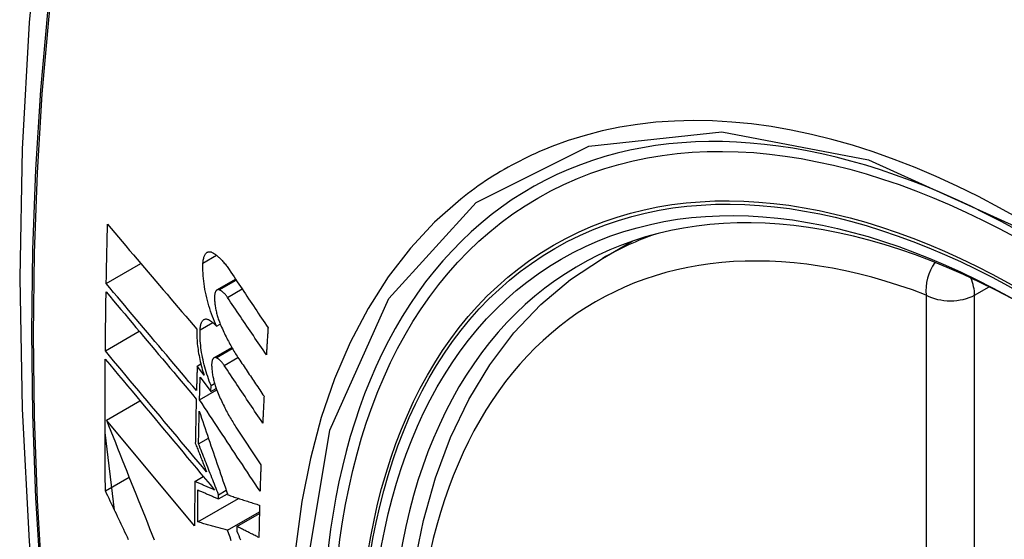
# Model space of a CAD drawing. Header units: inches. Extents: x 429.4 to 505.1, y 166.8 to 235.9.
# Tile 49 of 113: x 459.693 to 460.034, y 211.429 to 211.609. Entities that reach past the tile are written whole.
import ezdxf

# ---------------------------------------------------------------- set-up
doc = ezdxf.new("R2010")
doc.units = ezdxf.units.IN
doc.header["$MEASUREMENT"] = 0
doc.layers.add('Visible Edges(ANSI)', color=7, linetype='Continuous', lineweight=25)
doc.layers.add('Visible Tangent Edges(ANSI)', color=7, linetype='Continuous', lineweight=25)

msp = doc.modelspace()

# ---------------------------------------------------------------- linework, layer by layer
at = {"layer": 'Visible Edges(ANSI)'}
for p, q in [((459.89459, 211.52612), (459.90487, 211.53205)), ((459.7231, 211.51743), (459.73506, 211.52433)), ((459.76136, 211.51521), (459.7678, 211.51893)), ((459.76123, 211.5027), (459.76249, 211.50343)), ((459.72278, 211.49418), (459.73448, 211.50093)), ((459.76032, 211.49175), (459.76649, 211.49532)), ((459.75453, 211.48893), (459.75578, 211.48965)), ((459.7569, 211.48575), (459.75453, 211.48893)), ((459.75556, 211.48514), (459.75926, 211.48017)), ((459.75533, 211.47727), (459.76128, 211.4807)), ((459.75926, 211.48017), (459.75933, 211.48218)), ((459.75926, 211.48017), (459.76108, 211.48122)), ((459.75933, 211.48218), (459.76054, 211.48288)), ((459.72315, 211.47027), (459.73474, 211.47696)), ((459.75363, 211.43371), (459.72315, 211.47027)), ((459.72596, 211.43913), (459.72267, 211.46602)), ((459.76792, 211.46783), (459.77656, 211.4548)), ((459.75499, 211.46205), (459.7584, 211.46402)), ((459.72279, 211.44581), (459.73099, 211.45054)), ((459.75371, 211.44906), (459.75664, 211.45075)), ((459.76191, 211.44446), (459.76456, 211.44599)), ((459.75473, 211.43506), (459.76884, 211.4432)), ((459.76189, 211.44302), (459.76497, 211.44479)), ((459.76189, 211.44302), (459.76191, 211.44446)), ((459.765, 211.43221), (459.77604, 211.43859)), ((459.76828, 211.43349), (459.77603, 211.43796)), ((459.76828, 211.43349), (459.76826, 211.43185))]:
    msp.add_line(p, q, dxfattribs=at)
at = {"layer": 'Visible Edges(ANSI)', "flags": 128}
for points in [[(459.74721, 211.8515), (459.73437, 211.81345), (459.72331, 211.77426), (459.71401, 211.73403), (459.70645, 211.69281), (459.70061, 211.65067), (459.69646, 211.60767), (459.69399, 211.56388), (459.69317, 211.51935), (459.69398, 211.47415), (459.69641, 211.42834), (459.70043, 211.38199), (459.70603, 211.33516), (459.71317, 211.28791), (459.72186, 211.24031), (459.73205, 211.19243), (459.74372, 211.14434)], [(459.7231, 211.51743), (459.72311, 211.51828), (459.72313, 211.51913), (459.72315, 211.51998), (459.72316, 211.52083), (459.72318, 211.52169), (459.7232, 211.52254), (459.72321, 211.52339), (459.72323, 211.52424), (459.72325, 211.5251), (459.72327, 211.52595), (459.72328, 211.5268), (459.7233, 211.52765), (459.72332, 211.52851), (459.72334, 211.52936), (459.72336, 211.53021), (459.72338, 211.53107), (459.7234, 211.53192), (459.72342, 211.53277), (459.72344, 211.53363), (459.72346, 211.53448), (459.72348, 211.53533), (459.7235, 211.53619), (459.72353, 211.53704), (459.72355, 211.5379)], [(459.72355, 211.5379), (459.72481, 211.53641), (459.72607, 211.53491), (459.72735, 211.53341), (459.72862, 211.53191), (459.7299, 211.53041), (459.73118, 211.5289), (459.73246, 211.52739), (459.73375, 211.52587), (459.73504, 211.52436), (459.73633, 211.52284), (459.73762, 211.52132), (459.73891, 211.5198), (459.74021, 211.51828), (459.7415, 211.51676), (459.7428, 211.51524), (459.74409, 211.51372), (459.74539, 211.5122), (459.74668, 211.51068), (459.74798, 211.50917), (459.74927, 211.50765), (459.75056, 211.50614), (459.75185, 211.50463), (459.75314, 211.50313), (459.75442, 211.50163)], [(459.75653, 211.52446), (459.75655, 211.52484), (459.75659, 211.5252), (459.75664, 211.52555), (459.7567, 211.52588), (459.75677, 211.5262), (459.75685, 211.5265), (459.75694, 211.52677), (459.75704, 211.52703), (459.75716, 211.52727), (459.75728, 211.52749), (459.75741, 211.52768), (459.75755, 211.52786), (459.7577, 211.52801), (459.75785, 211.52813), (459.75801, 211.52824), (459.75818, 211.52832), (459.75836, 211.52838), (459.75854, 211.52842), (459.75873, 211.52843), (459.75892, 211.52842), (459.75911, 211.52839), (459.75931, 211.52834), (459.75952, 211.52826), (459.75972, 211.52816)], [(459.75972, 211.52816), (459.75996, 211.52803), (459.76021, 211.52788), (459.76045, 211.52773), (459.7607, 211.52757), (459.76094, 211.52739), (459.76119, 211.52721), (459.76143, 211.52701), (459.76168, 211.52681), (459.76193, 211.52659), (459.76217, 211.52637), (459.76242, 211.52613), (459.76267, 211.52589), (459.76291, 211.52563), (459.76316, 211.52537), (459.76341, 211.5251), (459.76365, 211.52481), (459.7639, 211.52452), (459.76414, 211.52422), (459.76438, 211.52391), (459.76463, 211.5236), (459.76487, 211.52327), (459.76511, 211.52294), (459.76534, 211.5226), (459.76558, 211.52225)], [(459.76123, 211.5027), (459.76085, 211.50351), (459.76049, 211.50435), (459.76013, 211.5052), (459.75979, 211.50607), (459.75946, 211.50696), (459.75915, 211.50786), (459.75885, 211.50878), (459.75856, 211.50971), (459.75829, 211.51065), (459.75804, 211.51159), (459.7578, 211.51254), (459.75758, 211.5135), (459.75738, 211.51446), (459.7572, 211.51541), (459.75704, 211.51636), (459.7569, 211.51731), (459.75677, 211.51825), (459.75667, 211.51919), (459.75659, 211.52011), (459.75654, 211.52102), (459.7565, 211.52191), (459.75649, 211.52278), (459.7565, 211.52363), (459.75653, 211.52446)], [(459.86216, 211.21837), (459.85442, 211.23752), (459.84756, 211.25676), (459.84161, 211.276), (459.83661, 211.29514), (459.83258, 211.31412), (459.82952, 211.33284), (459.82747, 211.35123), (459.82644, 211.36921), (459.82645, 211.3867), (459.82748, 211.40363), (459.82957, 211.41992), (459.8327, 211.43551), (459.83688, 211.45032), (459.84211, 211.46429), (459.84838, 211.47734), (459.85568, 211.48939), (459.86399, 211.50037), (459.87329, 211.51021), (459.88351, 211.51881), (459.89459, 211.52612)], [(459.76558, 211.52225), (459.76614, 211.52141), (459.7667, 211.52057), (459.76725, 211.51974), (459.76781, 211.5189), (459.76837, 211.51806), (459.76893, 211.51723), (459.76949, 211.51639), (459.77005, 211.51555), (459.77061, 211.51471), (459.77117, 211.51388), (459.77173, 211.51304), (459.77229, 211.5122), (459.77285, 211.51136), (459.77341, 211.51052), (459.77397, 211.50968), (459.77453, 211.50885), (459.77509, 211.50801), (459.77565, 211.50717), (459.77622, 211.50633), (459.77678, 211.50549), (459.77734, 211.50466), (459.7779, 211.50382), (459.77846, 211.50298), (459.77902, 211.50215)], [(459.75428, 211.48042), (459.75299, 211.48195), (459.75169, 211.48349), (459.75039, 211.48503), (459.74909, 211.48657), (459.74778, 211.48811), (459.74648, 211.48966), (459.74517, 211.49121), (459.74386, 211.49276), (459.74255, 211.49432), (459.74124, 211.49587), (459.73993, 211.49742), (459.73863, 211.49897), (459.73732, 211.50053), (459.73601, 211.50208), (459.73471, 211.50363), (459.7334, 211.50517), (459.7321, 211.50672), (459.73081, 211.50826), (459.72951, 211.5098), (459.72822, 211.51133), (459.72693, 211.51287), (459.72565, 211.51439), (459.72437, 211.51591), (459.7231, 211.51743)], [(459.72278, 211.49418), (459.72278, 211.49502), (459.72279, 211.49587), (459.7228, 211.49672), (459.72281, 211.49757), (459.72282, 211.49841), (459.72283, 211.49926), (459.72284, 211.50011), (459.72285, 211.50096), (459.72286, 211.50181), (459.72287, 211.50265), (459.72288, 211.5035), (459.72289, 211.50435), (459.7229, 211.5052), (459.72291, 211.50605), (459.72293, 211.5069), (459.72294, 211.50775), (459.72295, 211.50859), (459.72296, 211.50944), (459.72298, 211.51029), (459.72299, 211.51114), (459.723, 211.51199), (459.72302, 211.51284), (459.72303, 211.51369), (459.72305, 211.51454)], [(459.72305, 211.51454), (459.72432, 211.51302), (459.7256, 211.5115), (459.72688, 211.50998), (459.72817, 211.50845), (459.72946, 211.50691), (459.73075, 211.50537), (459.73205, 211.50383), (459.73335, 211.50228), (459.73465, 211.50074), (459.73595, 211.49919), (459.73726, 211.49763), (459.73856, 211.49608), (459.73987, 211.49453), (459.74118, 211.49297), (459.74249, 211.49142), (459.74379, 211.48987), (459.7451, 211.48831), (459.74641, 211.48676), (459.74771, 211.48522), (459.74902, 211.48367), (459.75032, 211.48213), (459.75162, 211.48059), (459.75291, 211.47905), (459.7542, 211.47752)], [(459.76214, 211.51526), (459.76202, 211.5153), (459.76191, 211.51532), (459.7618, 211.51533), (459.76169, 211.51532), (459.76158, 211.5153), (459.76148, 211.51527), (459.76138, 211.51523), (459.76129, 211.51517), (459.7612, 211.51509), (459.76111, 211.51501), (459.76103, 211.51491), (459.76096, 211.5148), (459.76089, 211.51467), (459.76082, 211.51453), (459.76076, 211.51438), (459.76071, 211.51422), (459.76066, 211.51405), (459.76062, 211.51387), (459.76059, 211.51367), (459.76056, 211.51347), (459.76054, 211.51326), (459.76052, 211.51304), (459.76052, 211.51281), (459.76052, 211.51258)], [(459.76496, 211.51266), (459.76485, 211.51283), (459.76473, 211.51299), (459.76461, 211.51315), (459.7645, 211.5133), (459.76438, 211.51345), (459.76426, 211.5136), (459.76414, 211.51373), (459.76403, 211.51387), (459.76391, 211.514), (459.76379, 211.51412), (459.76367, 211.51424), (459.76355, 211.51435), (459.76343, 211.51446), (459.76331, 211.51456), (459.76319, 211.51465), (459.76307, 211.51475), (459.76295, 211.51483), (459.76284, 211.51491), (459.76272, 211.51498), (459.7626, 211.51505), (459.76248, 211.51511), (459.76237, 211.51517), (459.76225, 211.51522), (459.76214, 211.51526)], [(459.76052, 211.51258), (459.76052, 211.51222), (459.76054, 211.51185), (459.76056, 211.51148), (459.76059, 211.5111), (459.76063, 211.51072), (459.76067, 211.51034), (459.76072, 211.50995), (459.76078, 211.50956), (459.76084, 211.50917), (459.76091, 211.50877), (459.76099, 211.50838), (459.76107, 211.50798), (459.76116, 211.50759), (459.76125, 211.5072), (459.76135, 211.50681), (459.76146, 211.50642), (459.76157, 211.50603), (459.76169, 211.50565), (459.76181, 211.50527), (459.76194, 211.5049), (459.76207, 211.50453), (459.7622, 211.50417), (459.76234, 211.50381), (459.76248, 211.50345)], [(459.77844, 211.49283), (459.77788, 211.49366), (459.77731, 211.49448), (459.77675, 211.49531), (459.77619, 211.49613), (459.77563, 211.49696), (459.77506, 211.49779), (459.7745, 211.49861), (459.77394, 211.49944), (459.77338, 211.50027), (459.77281, 211.50109), (459.77225, 211.50192), (459.77169, 211.50275), (459.77113, 211.50358), (459.77057, 211.5044), (459.77, 211.50523), (459.76944, 211.50606), (459.76888, 211.50688), (459.76832, 211.50771), (459.76776, 211.50854), (459.7672, 211.50936), (459.76664, 211.51019), (459.76608, 211.51101), (459.76552, 211.51184), (459.76496, 211.51266)], [(459.75553, 211.50143), (459.75555, 211.5018), (459.75558, 211.50215), (459.75563, 211.50249), (459.75568, 211.50282), (459.75575, 211.50312), (459.75583, 211.50341), (459.75591, 211.50367), (459.75601, 211.50392), (459.75612, 211.50415), (459.75624, 211.50435), (459.75636, 211.50453), (459.7565, 211.5047), (459.75664, 211.50483), (459.75679, 211.50495), (459.75695, 211.50504), (459.75711, 211.50511), (459.75728, 211.50516), (459.75746, 211.50518), (459.75764, 211.50519), (459.75783, 211.50516), (459.75801, 211.50512), (459.75821, 211.50505), (459.7584, 211.50497), (459.7586, 211.50486)], [(459.7586, 211.50486), (459.75871, 211.50479), (459.75882, 211.50472), (459.75893, 211.50465), (459.75903, 211.50458), (459.75914, 211.50451), (459.75925, 211.50443), (459.75936, 211.50435), (459.75947, 211.50427), (459.75958, 211.50419), (459.75969, 211.5041), (459.7598, 211.50402), (459.75991, 211.50393), (459.76002, 211.50384), (459.76013, 211.50374), (459.76024, 211.50365), (459.76035, 211.50355), (459.76046, 211.50345), (459.76057, 211.50335), (459.76068, 211.50325), (459.76079, 211.50314), (459.7609, 211.50303), (459.76101, 211.50292), (459.76112, 211.50281), (459.76123, 211.5027)], [(459.76248, 211.50345), (459.76273, 211.50289), (459.76297, 211.50232), (459.76322, 211.50177), (459.76347, 211.50122), (459.76372, 211.50067), (459.76398, 211.50013), (459.76424, 211.4996), (459.7645, 211.49907), (459.76476, 211.49854), (459.76502, 211.49803), (459.76529, 211.49752), (459.76555, 211.49701), (459.76582, 211.49651), (459.7661, 211.49602), (459.76637, 211.49553), (459.76664, 211.49505), (459.76692, 211.49458), (459.7672, 211.49411), (459.76748, 211.49365), (459.76776, 211.4932), (459.76804, 211.49275), (459.76833, 211.49232), (459.76862, 211.49188), (459.7689, 211.49146)], [(459.75442, 211.50163), (459.7544, 211.50104), (459.75439, 211.50044), (459.75439, 211.49983), (459.7544, 211.4992), (459.75443, 211.49857), (459.75446, 211.49792), (459.75451, 211.49727), (459.75457, 211.49662), (459.75464, 211.49595), (459.75472, 211.49528), (459.75481, 211.49461), (459.75491, 211.49393), (459.75502, 211.49325), (459.75515, 211.49256), (459.75528, 211.49187), (459.75543, 211.49118), (459.75558, 211.49049), (459.75574, 211.48981), (459.75592, 211.48912), (459.7561, 211.48844), (459.75629, 211.48776), (459.75648, 211.48709), (459.75669, 211.48642), (459.7569, 211.48575)], [(459.75933, 211.48218), (459.75902, 211.48294), (459.75872, 211.48371), (459.75844, 211.48449), (459.75816, 211.48528), (459.75789, 211.48609), (459.75764, 211.4869), (459.7574, 211.48772), (459.75717, 211.48855), (459.75695, 211.48938), (459.75675, 211.49022), (459.75656, 211.49106), (459.75638, 211.4919), (459.75622, 211.49273), (459.75607, 211.49357), (459.75594, 211.4944), (459.75583, 211.49523), (459.75573, 211.49605), (459.75565, 211.49685), (459.75559, 211.49765), (459.75554, 211.49844), (459.75551, 211.49921), (459.7555, 211.49997), (459.7555, 211.50071), (459.75553, 211.50143)], [(459.77902, 211.50215), (459.77899, 211.50176), (459.77897, 211.50137), (459.77894, 211.50098), (459.77892, 211.50059), (459.7789, 211.50021), (459.77887, 211.49982), (459.77885, 211.49943), (459.77882, 211.49904), (459.7788, 211.49865), (459.77877, 211.49826), (459.77875, 211.49788), (459.77872, 211.49749), (459.7787, 211.4971), (459.77868, 211.49671), (459.77865, 211.49632), (459.77863, 211.49593), (459.7786, 211.49555), (459.77858, 211.49516), (459.77856, 211.49477), (459.77853, 211.49438), (459.77851, 211.49399), (459.77848, 211.49361), (459.77846, 211.49322), (459.77844, 211.49283)], [(459.75777, 211.45233), (459.75633, 211.45406), (459.75487, 211.45579), (459.75342, 211.45753), (459.75196, 211.45928), (459.75049, 211.46103), (459.74902, 211.46278), (459.74756, 211.46454), (459.74608, 211.4663), (459.74461, 211.46806), (459.74314, 211.46982), (459.74167, 211.47158), (459.74019, 211.47334), (459.73872, 211.4751), (459.73725, 211.47686), (459.73578, 211.47861), (459.73432, 211.48037), (459.73286, 211.48211), (459.7314, 211.48386), (459.72995, 211.48559), (459.7285, 211.48733), (459.72706, 211.48905), (459.72563, 211.49077), (459.7242, 211.49248), (459.72278, 211.49418)], [(459.72279, 211.44581), (459.72278, 211.4477), (459.72276, 211.44958), (459.72274, 211.45147), (459.72273, 211.45336), (459.72272, 211.45525), (459.72271, 211.45714), (459.7227, 211.45903), (459.72269, 211.46092), (459.72268, 211.46281), (459.72267, 211.46471), (459.72267, 211.4666), (459.72267, 211.4685), (459.72267, 211.47039), (459.72267, 211.47229), (459.72267, 211.47419), (459.72267, 211.47608), (459.72268, 211.47798), (459.72268, 211.47988), (459.72269, 211.48179), (459.7227, 211.48369), (459.72271, 211.48559), (459.72272, 211.48749), (459.72274, 211.4894), (459.72275, 211.4913)], [(459.72275, 211.4913), (459.72428, 211.48948), (459.72581, 211.48764), (459.72736, 211.48579), (459.72891, 211.48393), (459.73047, 211.48206), (459.73204, 211.48019), (459.73361, 211.47831), (459.73519, 211.47642), (459.73677, 211.47452), (459.73836, 211.47262), (459.73995, 211.47072), (459.74154, 211.46882), (459.74313, 211.46691), (459.74473, 211.465), (459.74632, 211.4631), (459.74791, 211.46119), (459.74951, 211.45929), (459.75109, 211.45738), (459.75268, 211.45549), (459.75426, 211.45359), (459.75584, 211.45171), (459.75742, 211.44983), (459.75898, 211.44795), (459.76054, 211.44609)], [(459.76107, 211.49179), (459.76096, 211.49183), (459.76085, 211.49185), (459.76074, 211.49186), (459.76064, 211.49186), (459.76054, 211.49184), (459.76044, 211.49181), (459.76034, 211.49177), (459.76025, 211.49171), (459.76016, 211.49164), (459.76008, 211.49155), (459.76, 211.49146), (459.75993, 211.49135), (459.75986, 211.49122), (459.7598, 211.49109), (459.75974, 211.49094), (459.75969, 211.49078), (459.75965, 211.49061), (459.75961, 211.49043), (459.75958, 211.49024), (459.75955, 211.49004), (459.75954, 211.48983), (459.75952, 211.48961), (459.75952, 211.48938), (459.75952, 211.48915)], [(459.76385, 211.48917), (459.76374, 211.48933), (459.76362, 211.4895), (459.76351, 211.48966), (459.76339, 211.48981), (459.76328, 211.48996), (459.76316, 211.4901), (459.76304, 211.49024), (459.76293, 211.49038), (459.76281, 211.49051), (459.76269, 211.49063), (459.76258, 211.49075), (459.76246, 211.49086), (459.76234, 211.49097), (459.76222, 211.49107), (459.76211, 211.49117), (459.76199, 211.49126), (459.76187, 211.49135), (459.76176, 211.49143), (459.76164, 211.4915), (459.76153, 211.49157), (459.76141, 211.49164), (459.7613, 211.49169), (459.76119, 211.49174), (459.76107, 211.49179)], [(459.7689, 211.49146), (459.76927, 211.49092), (459.76963, 211.49038), (459.76999, 211.48984), (459.77036, 211.4893), (459.77072, 211.48876), (459.77108, 211.48822), (459.77145, 211.48768), (459.77181, 211.48714), (459.77217, 211.4866), (459.77254, 211.48606), (459.7729, 211.48552), (459.77326, 211.48497), (459.77363, 211.48443), (459.77399, 211.48389), (459.77435, 211.48335), (459.77472, 211.48281), (459.77508, 211.48227), (459.77545, 211.48173), (459.77581, 211.48119), (459.77617, 211.48065), (459.77654, 211.48011), (459.7769, 211.47957), (459.77726, 211.47903), (459.77763, 211.47849)], [(459.75453, 211.48893), (459.75452, 211.48858), (459.75451, 211.48822), (459.7545, 211.48787), (459.75449, 211.48751), (459.75448, 211.48716), (459.75446, 211.4868), (459.75445, 211.48645), (459.75444, 211.48609), (459.75443, 211.48574), (459.75442, 211.48538), (459.75441, 211.48503), (459.7544, 211.48467), (459.75439, 211.48432), (459.75438, 211.48396), (459.75437, 211.48361), (459.75436, 211.48326), (459.75435, 211.4829), (459.75434, 211.48255), (459.75433, 211.48219), (459.75432, 211.48184), (459.75431, 211.48148), (459.7543, 211.48113), (459.75429, 211.48077), (459.75428, 211.48042)], [(459.75952, 211.48915), (459.75953, 211.48879), (459.75955, 211.48842), (459.75958, 211.48805), (459.75961, 211.48768), (459.75965, 211.4873), (459.75969, 211.48692), (459.75975, 211.48653), (459.75981, 211.48614), (459.75987, 211.48575), (459.75994, 211.48536), (459.76002, 211.48497), (459.76011, 211.48457), (459.7602, 211.48418), (459.7603, 211.48379), (459.7604, 211.4834), (459.76051, 211.48301), (459.76062, 211.48262), (459.76074, 211.48224), (459.76086, 211.48187), (459.76099, 211.48149), (459.76112, 211.48112), (459.76125, 211.48076), (459.76139, 211.4804), (459.76154, 211.48004)], [(459.77717, 211.46924), (459.77661, 211.47007), (459.77606, 211.4709), (459.7755, 211.47173), (459.77495, 211.47256), (459.77439, 211.47339), (459.77384, 211.47422), (459.77328, 211.47505), (459.77273, 211.47588), (459.77217, 211.47671), (459.77162, 211.47754), (459.77106, 211.47838), (459.77051, 211.47921), (459.76995, 211.48004), (459.76939, 211.48087), (459.76884, 211.4817), (459.76828, 211.48253), (459.76773, 211.48336), (459.76717, 211.48419), (459.76662, 211.48502), (459.76607, 211.48585), (459.76551, 211.48668), (459.76496, 211.48751), (459.76441, 211.48834), (459.76385, 211.48917)], [(459.75533, 211.47727), (459.75534, 211.4776), (459.75535, 211.47792), (459.75536, 211.47825), (459.75537, 211.47858), (459.75538, 211.47891), (459.75539, 211.47924), (459.7554, 211.47956), (459.7554, 211.47989), (459.75541, 211.48022), (459.75542, 211.48055), (459.75543, 211.48087), (459.75544, 211.4812), (459.75545, 211.48153), (459.75546, 211.48186), (459.75547, 211.48219), (459.75548, 211.48251), (459.75549, 211.48284), (459.7555, 211.48317), (459.75551, 211.4835), (459.75552, 211.48383), (459.75553, 211.48415), (459.75554, 211.48448), (459.75555, 211.48481), (459.75556, 211.48514)], [(459.76154, 211.48004), (459.76178, 211.47947), (459.76202, 211.4789), (459.76227, 211.47833), (459.76252, 211.47777), (459.76277, 211.47722), (459.76303, 211.47667), (459.76328, 211.47613), (459.76354, 211.47559), (459.7638, 211.47506), (459.76406, 211.47453), (459.76433, 211.47401), (459.76459, 211.47349), (459.76486, 211.47299), (459.76513, 211.47248), (459.7654, 211.47199), (459.76568, 211.4715), (459.76595, 211.47102), (459.76623, 211.47054), (459.76651, 211.47007), (459.76679, 211.46961), (459.76707, 211.46915), (459.76735, 211.4687), (459.76763, 211.46826), (459.76792, 211.46783)], [(459.7542, 211.47752), (459.75419, 211.47688), (459.75417, 211.47624), (459.75416, 211.47561), (459.75414, 211.47497), (459.75413, 211.47433), (459.75411, 211.47369), (459.7541, 211.47306), (459.75408, 211.47242), (459.75407, 211.47178), (459.75405, 211.47115), (459.75404, 211.47051), (459.75403, 211.46987), (459.75401, 211.46924), (459.754, 211.4686), (459.75399, 211.46796), (459.75397, 211.46733), (459.75396, 211.46669), (459.75395, 211.46605), (459.75394, 211.46542), (459.75392, 211.46478), (459.75391, 211.46414), (459.7539, 211.46351), (459.75389, 211.46287), (459.75388, 211.46224)], [(459.77624, 211.44564), (459.77537, 211.44696), (459.77451, 211.44827), (459.77363, 211.44959), (459.77276, 211.45091), (459.77189, 211.45222), (459.77102, 211.45354), (459.77015, 211.45486), (459.76928, 211.45618), (459.7684, 211.4575), (459.76753, 211.45882), (459.76666, 211.46014), (459.76578, 211.46146), (459.76491, 211.46278), (459.76404, 211.4641), (459.76317, 211.46542), (459.76229, 211.46674), (459.76142, 211.46806), (459.76055, 211.46938), (459.75968, 211.4707), (459.75881, 211.47201), (459.75794, 211.47333), (459.75707, 211.47464), (459.7562, 211.47596), (459.75533, 211.47727)], [(459.77763, 211.47849), (459.77761, 211.4781), (459.77759, 211.47772), (459.77757, 211.47733), (459.77755, 211.47694), (459.77753, 211.47656), (459.77751, 211.47617), (459.77749, 211.47579), (459.77747, 211.4754), (459.77745, 211.47502), (459.77743, 211.47463), (459.77741, 211.47425), (459.77739, 211.47386), (459.77737, 211.47348), (459.77735, 211.47309), (459.77733, 211.47271), (459.77732, 211.47232), (459.7773, 211.47193), (459.77728, 211.47155), (459.77726, 211.47116), (459.77724, 211.47078), (459.77722, 211.47039), (459.7772, 211.47001), (459.77719, 211.46963), (459.77717, 211.46924)], [(459.75499, 211.46205), (459.755, 211.46252), (459.75501, 211.46299), (459.75502, 211.46346), (459.75503, 211.46393), (459.75504, 211.4644), (459.75505, 211.46487), (459.75506, 211.46533), (459.75507, 211.4658), (459.75508, 211.46627), (459.75508, 211.46674), (459.75509, 211.46721), (459.7551, 211.46768), (459.75511, 211.46815), (459.75512, 211.46862), (459.75513, 211.46909), (459.75515, 211.46956), (459.75516, 211.47003), (459.75517, 211.4705), (459.75518, 211.47097), (459.75519, 211.47144), (459.7552, 211.47191), (459.75521, 211.47237), (459.75522, 211.47284), (459.75523, 211.47331)], [(459.75523, 211.47331), (459.75563, 211.47214), (459.75603, 211.47096), (459.75644, 211.46977), (459.75684, 211.46859), (459.75725, 211.46739), (459.75765, 211.4662), (459.75806, 211.465), (459.75847, 211.4638), (459.75888, 211.4626), (459.75929, 211.46139), (459.7597, 211.46018), (459.76012, 211.45897), (459.76053, 211.45776), (459.76094, 211.45655), (459.76136, 211.45534), (459.76177, 211.45412), (459.76219, 211.45291), (459.7626, 211.4517), (459.76302, 211.45048), (459.76343, 211.44927), (459.76385, 211.44806), (459.76426, 211.44685), (459.76468, 211.44564), (459.76509, 211.44443)], [(459.72315, 211.47027), (459.72392, 211.46833), (459.72469, 211.46638), (459.72546, 211.46443), (459.72624, 211.46248), (459.72701, 211.46052), (459.7278, 211.45855), (459.72858, 211.45658), (459.72936, 211.45461), (459.73015, 211.45264), (459.73094, 211.45066), (459.73173, 211.44868), (459.73252, 211.4467), (459.73331, 211.44472), (459.73411, 211.44273), (459.7349, 211.44075), (459.7357, 211.43877), (459.73649, 211.43678), (459.73729, 211.4348), (459.73809, 211.43282), (459.73889, 211.43084), (459.73968, 211.42887)], [(459.75388, 211.46224), (459.75404, 211.46183), (459.7542, 211.46141), (459.75436, 211.461), (459.75453, 211.46059), (459.75469, 211.46018), (459.75485, 211.45977), (459.75501, 211.45935), (459.75517, 211.45894), (459.75534, 211.45853), (459.7555, 211.45812), (459.75566, 211.4577), (459.75582, 211.45729), (459.75598, 211.45688), (459.75615, 211.45646), (459.75631, 211.45605), (459.75647, 211.45564), (459.75663, 211.45522), (459.7568, 211.45481), (459.75696, 211.4544), (459.75712, 211.45398), (459.75729, 211.45357), (459.75745, 211.45315), (459.75761, 211.45274), (459.75777, 211.45233)], [(459.76191, 211.44446), (459.76162, 211.44519), (459.76133, 211.44593), (459.76104, 211.44666), (459.76075, 211.4474), (459.76046, 211.44813), (459.76017, 211.44887), (459.75988, 211.44961), (459.75959, 211.45034), (459.7593, 211.45108), (459.75901, 211.45181), (459.75872, 211.45255), (459.75844, 211.45328), (459.75815, 211.45402), (459.75786, 211.45475), (459.75757, 211.45548), (459.75728, 211.45622), (459.757, 211.45695), (459.75671, 211.45768), (459.75642, 211.45841), (459.75614, 211.45914), (459.75585, 211.45987), (459.75556, 211.4606), (459.75528, 211.46133), (459.75499, 211.46205)], [(459.77656, 211.4548), (459.77654, 211.45442), (459.77653, 211.45404), (459.77651, 211.45366), (459.7765, 211.45327), (459.77649, 211.45289), (459.77647, 211.45251), (459.77646, 211.45213), (459.77645, 211.45174), (459.77643, 211.45136), (459.77642, 211.45098), (459.77641, 211.4506), (459.77639, 211.45022), (459.77638, 211.44983), (459.77637, 211.44945), (459.77635, 211.44907), (459.77634, 211.44869), (459.77633, 211.44831), (459.77632, 211.44793), (459.7763, 211.44755), (459.77629, 211.44717), (459.77628, 211.44678), (459.77627, 211.4464), (459.77626, 211.44602), (459.77624, 211.44564)], [(459.75371, 211.44906), (459.7537, 211.44842), (459.75369, 211.44778), (459.75369, 211.44714), (459.75368, 211.4465), (459.75368, 211.44586), (459.75367, 211.44521), (459.75367, 211.44457), (459.75367, 211.44393), (459.75366, 211.44329), (459.75366, 211.44265), (459.75366, 211.44201), (459.75365, 211.44137), (459.75365, 211.44074), (459.75365, 211.4401), (459.75364, 211.43946), (459.75364, 211.43882), (459.75364, 211.43818), (459.75364, 211.43754), (459.75364, 211.4369), (459.75364, 211.43626), (459.75364, 211.43562), (459.75363, 211.43499), (459.75363, 211.43435), (459.75363, 211.43371)], [(459.76054, 211.44609), (459.76026, 211.44621), (459.75997, 211.44634), (459.75969, 211.44646), (459.7594, 211.44658), (459.75911, 211.44671), (459.75883, 211.44683), (459.75854, 211.44695), (459.75826, 211.44708), (459.75797, 211.4472), (459.75769, 211.44733), (459.7574, 211.44745), (459.75712, 211.44757), (459.75683, 211.4477), (459.75655, 211.44782), (459.75626, 211.44795), (459.75598, 211.44807), (459.75569, 211.44819), (459.75541, 211.44832), (459.75512, 211.44844), (459.75484, 211.44857), (459.75456, 211.44869), (459.75427, 211.44881), (459.75399, 211.44894), (459.75371, 211.44906)], [(459.73082, 211.4289), (459.7304, 211.42979), (459.72997, 211.43068), (459.72955, 211.43157), (459.72912, 211.43246), (459.7287, 211.43335), (459.72828, 211.43425), (459.72785, 211.43514), (459.72743, 211.43603), (459.72701, 211.43692), (459.72659, 211.43781), (459.72616, 211.4387), (459.72574, 211.43959), (459.72532, 211.44048), (459.7249, 211.44137), (459.72448, 211.44226), (459.72406, 211.44315), (459.72363, 211.44403), (459.72321, 211.44492), (459.72279, 211.44581)], [(459.75473, 211.43506), (459.75473, 211.43552), (459.75473, 211.43598), (459.75473, 211.43644), (459.75473, 211.4369), (459.75473, 211.43736), (459.75473, 211.43782), (459.75474, 211.43828), (459.75474, 211.43874), (459.75474, 211.4392), (459.75474, 211.43966), (459.75474, 211.44012), (459.75475, 211.44058), (459.75475, 211.44104), (459.75475, 211.4415), (459.75475, 211.44196), (459.75476, 211.44242), (459.75476, 211.44288), (459.75476, 211.44334), (459.75477, 211.4438), (459.75477, 211.44427), (459.75477, 211.44473), (459.75478, 211.44519), (459.75478, 211.44565), (459.75478, 211.44611)], [(459.75478, 211.44611), (459.75508, 211.44598), (459.75537, 211.44585), (459.75567, 211.44572), (459.75596, 211.4456), (459.75626, 211.44547), (459.75655, 211.44534), (459.75685, 211.44521), (459.75714, 211.44508), (459.75744, 211.44495), (459.75774, 211.44482), (459.75803, 211.44469), (459.75833, 211.44456), (459.75862, 211.44443), (459.75892, 211.4443), (459.75922, 211.44418), (459.75951, 211.44405), (459.75981, 211.44392), (459.76011, 211.44379), (459.7604, 211.44366), (459.7607, 211.44353), (459.761, 211.4434), (459.76129, 211.44327), (459.76159, 211.44315), (459.76189, 211.44302)], [(459.76509, 211.44443), (459.76554, 211.44428), (459.766, 211.44413), (459.76645, 211.44398), (459.76691, 211.44383), (459.76736, 211.44368), (459.76782, 211.44353), (459.76828, 211.44339), (459.76873, 211.44324), (459.76919, 211.44309), (459.76965, 211.44294), (459.77011, 211.44279), (459.77057, 211.44264), (459.77103, 211.44249), (459.77149, 211.44234), (459.77195, 211.44219), (459.77241, 211.44205), (459.77287, 211.4419), (459.77333, 211.44175), (459.77379, 211.4416), (459.77426, 211.44145), (459.77472, 211.44131), (459.77518, 211.44116), (459.77564, 211.44101), (459.77611, 211.44087)], [(459.77611, 211.44087), (459.77609, 211.4404), (459.77608, 211.43993), (459.77607, 211.43947), (459.77606, 211.439), (459.77604, 211.43853), (459.77603, 211.43807), (459.77602, 211.4376), (459.77601, 211.43714), (459.776, 211.43667), (459.77599, 211.4362), (459.77598, 211.43574), (459.77596, 211.43527), (459.77595, 211.43481), (459.77594, 211.43434), (459.77593, 211.43388), (459.77592, 211.43341), (459.77591, 211.43295), (459.7759, 211.43248), (459.77589, 211.43202), (459.77588, 211.43155), (459.77588, 211.43109), (459.77587, 211.43062), (459.77586, 211.43016), (459.77585, 211.4297)], [(459.765, 211.43221), (459.76457, 211.43233), (459.76414, 211.43245), (459.76371, 211.43257), (459.76328, 211.43268), (459.76285, 211.4328), (459.76242, 211.43292), (459.76199, 211.43304), (459.76156, 211.43316), (459.76113, 211.43328), (459.7607, 211.43339), (459.76027, 211.43351), (459.75985, 211.43363), (459.75942, 211.43375), (459.75899, 211.43387), (459.75856, 211.43399), (459.75813, 211.43411), (459.7577, 211.43423), (459.75728, 211.43434), (459.75685, 211.43446), (459.75643, 211.43458), (459.756, 211.4347), (459.75558, 211.43482), (459.75515, 211.43494), (459.75473, 211.43506)], [(459.76631, 211.42855), (459.76587, 211.42977), (459.76544, 211.43099), (459.765, 211.43221)], [(459.77585, 211.4297), (459.77553, 211.42985), (459.77522, 211.43001), (459.7749, 211.43017), (459.77458, 211.43033), (459.77427, 211.43048), (459.77395, 211.43064), (459.77363, 211.4308), (459.77332, 211.43096), (459.773, 211.43112), (459.77269, 211.43128), (459.77237, 211.43143), (459.77205, 211.43159), (459.77174, 211.43175), (459.77142, 211.43191), (459.77111, 211.43207), (459.77079, 211.43223), (459.77048, 211.43238), (459.77016, 211.43254), (459.76985, 211.4327), (459.76954, 211.43286), (459.76922, 211.43302), (459.76891, 211.43317), (459.76859, 211.43333), (459.76828, 211.43349)], [(459.76826, 211.43185), (459.76857, 211.43109), (459.76887, 211.43034), (459.76918, 211.42959), (459.76948, 211.42883)]]:
    msp.add_lwpolyline(points, dxfattribs=at)
at = {"layer": 'Visible Edges(ANSI)'}
for centre, major_axis, start_param, end_param in [((460.14853, 210.74877), (-0.64961, 1.12515), 5.161526, 5.834048), ((460.04378, 211.25084), (0.15748, -0.27276), 2.363977, 7.060801)]:
    msp.add_ellipse(centre, major_axis=major_axis, ratio=0.57735, start_param=start_param, end_param=end_param, dxfattribs=at)
msp.add_ellipse((460.0403, 211.24883), major_axis=(-0.15994, 0.27703), ratio=0.57735, dxfattribs=at)
at = {"layer": 'Visible Tangent Edges(ANSI)'}
for p, q in [((459.75653, 211.52446), (459.76123, 211.52718)), ((459.76214, 211.51526), (459.76799, 211.51864)), ((459.76496, 211.51266), (459.77003, 211.51559)), ((460.02325, 211.51347), (460.02824, 211.51635)), ((460.00655, 211.51347), (460.00655, 211.0288)), ((460.02325, 211.0288), (460.02325, 211.51347)), ((459.75553, 211.50143), (459.75988, 211.50395)), ((459.76107, 211.49179), (459.76666, 211.49502)), ((459.76385, 211.48917), (459.7686, 211.49191))]:
    msp.add_line(p, q, dxfattribs=at)
at = {"layer": 'Visible Tangent Edges(ANSI)', "flags": 128}
for points in [[(459.74634, 211.80776), (459.73858, 211.78532), (459.73146, 211.76222), (459.72499, 211.73848), (459.71918, 211.71413), (459.71404, 211.68919), (459.70959, 211.6637), (459.70582, 211.63768), (459.70273, 211.61116), (459.70034, 211.58419), (459.69863, 211.5568), (459.69762, 211.52902), (459.69729, 211.50085), (459.69765, 211.4723), (459.69869, 211.44337), (459.70042, 211.41408), (459.70284, 211.38446), (459.70593, 211.35455), (459.7097, 211.32439), (459.71414, 211.29398), (459.71925, 211.26333), (459.72504, 211.23248), (459.73148, 211.20144)], [(459.73224, 211.20106), (459.72578, 211.23203), (459.71998, 211.26282), (459.71484, 211.29342), (459.71038, 211.32377), (459.7066, 211.35388), (459.70349, 211.38373), (459.70107, 211.41329), (459.69933, 211.44252), (459.69828, 211.47139), (459.69792, 211.49988), (459.69825, 211.52797), (459.69927, 211.55567), (459.70098, 211.58297), (459.70339, 211.60985), (459.70649, 211.63626), (459.71027, 211.66217), (459.71475, 211.68755), (459.7199, 211.71237), (459.72572, 211.73659), (459.73221, 211.7602), (459.73935, 211.78317), (459.74713, 211.80548)], [(460.03918, 211.53952), (460.03187, 211.54361), (460.02455, 211.54746), (460.01724, 211.55106), (460.00993, 211.5544), (460.00265, 211.55749), (459.99539, 211.56032), (459.98818, 211.56289), (459.98101, 211.56518), (459.9739, 211.56721), (459.96685, 211.56896), (459.95988, 211.57044), (459.95296, 211.57164), (459.94611, 211.57258), (459.93932, 211.57324), (459.93262, 211.57362), (459.926, 211.57373), (459.91948, 211.57357), (459.91307, 211.57313), (459.90677, 211.57241), (459.90059, 211.57142), (459.89453, 211.57016), (459.8886, 211.56863), (459.8828, 211.56684), (459.87712, 211.56478)], [(459.83091, 211.21163), (459.80677, 211.2807), (459.79333, 211.34829), (459.79118, 211.41136), (459.80043, 211.46679), (459.82072, 211.51224), (459.85098, 211.54545), (459.88992, 211.56491), (459.93589, 211.56989), (459.98656, 211.56012), (460.03968, 211.53607)], [(459.87712, 211.56478), (459.8757, 211.56421), (459.87429, 211.56362), (459.87288, 211.56302), (459.87149, 211.5624), (459.8701, 211.56177), (459.86872, 211.56112), (459.86736, 211.56045), (459.866, 211.55976), (459.86465, 211.55906), (459.86331, 211.55835), (459.86198, 211.55761), (459.86066, 211.55686), (459.85935, 211.55609), (459.85805, 211.55531), (459.85676, 211.55451), (459.85548, 211.55369), (459.85421, 211.55286), (459.85295, 211.55201), (459.8517, 211.55114), (459.85046, 211.55026), (459.84923, 211.54936), (459.84801, 211.54845), (459.8468, 211.54752), (459.8456, 211.54657)], [(459.8456, 211.54657), (459.83657, 211.53859), (459.82821, 211.52962), (459.82055, 211.5197), (459.81361, 211.50885), (459.80743, 211.49711), (459.80202, 211.48451), (459.79742, 211.4711), (459.79364, 211.45696), (459.79069, 211.44212), (459.78857, 211.42662), (459.7873, 211.41051), (459.78687, 211.39383), (459.7873, 211.37662), (459.78859, 211.35897), (459.79072, 211.34097), (459.79369, 211.32266), (459.79747, 211.30411), (459.80207, 211.28538), (459.80746, 211.26652), (459.81364, 211.2476), (459.82058, 211.22867)]]:
    msp.add_lwpolyline(points, dxfattribs=at)
at = {"layer": 'Visible Tangent Edges(ANSI)'}
for centre, major_axis, ratio, start_param, end_param in [((460.04279, 211.25027), (-0.17318, 0.29996), 0.57735, 5.05527, 10.652693), ((460.04274, 211.25024), (-0.15059, 0.26083), 0.57735, 5.66855, 8.468616), ((460.05109, 211.25506), (-0.1565, 0.27106), 0.57735, 6.171189, 6.283185), ((460.0149, 211.51829), (-0.00418, -0.01105), 0.667065, 4.356432, 5.396522), ((460.0149, 211.51829), (0.00591, -0.01023), 0.57735, 0.785398, 1.348991), ((460.0149, 211.51829), (-0.01181, 0), 0.57735, 0.785398, 2.356194)]:
    msp.add_ellipse(centre, major_axis=major_axis, ratio=ratio, start_param=start_param, end_param=end_param, dxfattribs=at)
for centre, major_axis in [((460.04338, 211.25061), (0.17111, -0.29637)), ((460.04041, 211.24889), (-0.1627, 0.2818)), ((460.0403, 211.24883), (0.1621, -0.28076))]:
    msp.add_ellipse(centre, major_axis=major_axis, ratio=0.57735, dxfattribs=at)

doc.saveas('drawing.dxf')
